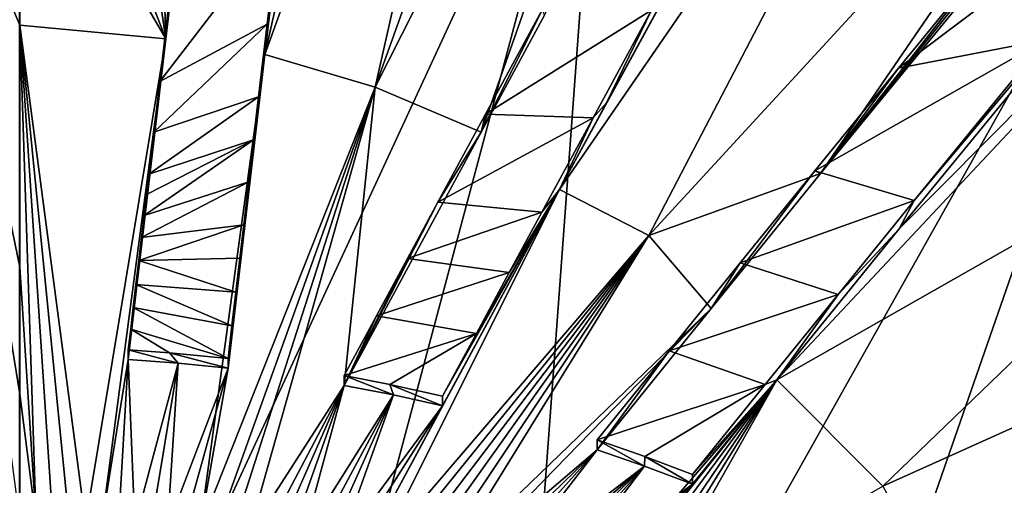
# Model space of a CAD drawing. Header units: metres. Extents: x -24 to 24, y -256 to 25.
# Tile 111 of 256: x 0 to 3.05, y -222.77 to -221.33. Entities that reach past the tile are written whole.
import ezdxf

# ---------------------------------------------------------------- set-up
doc = ezdxf.new("R2010")
doc.units = ezdxf.units.M
doc.layers.add('solid_DOMO_KURZ_SW0002', color=7, linetype='CONTINUOUS')

msp = doc.modelspace()

# ---------------------------------------------------------------- linework, layer by layer
at = {"layer": 'solid_DOMO_KURZ_SW0002'}
for points in [[(0.452931, -221.390457, 173.622437), (0.357336, -218.404282, 172.494614), (0.000295, -218.389465, 172.490082)], [(0.000309, -220.227051, 173.216187), (0.452931, -221.390457, 173.622437), (0.000295, -218.389465, 172.490082)], [(0.467708, -221.264847, 173.57991), (0.357336, -218.404282, 172.494614), (0.452931, -221.390457, 173.622437)], [(0.759415, -221.43808, 173.63356), (1.729699, -218.752151, 172.602402), (1.401074, -218.62323, 172.562408)], [(0.937979, -219.928513, 173.093613), (0.759415, -221.43808, 173.63356), (1.401074, -218.62323, 172.562408)], [(1.101148, -221.539581, 173.659225), (1.729699, -218.752151, 172.602402), (0.759415, -221.43808, 173.63356)], [(1.101148, -221.539581, 173.659225), (2.044414, -218.907349, 172.650589), (1.729699, -218.752151, 172.602402)], [(1.101148, -221.539581, 173.659225), (2.342509, -219.087219, 172.706497), (2.044414, -218.907349, 172.650589)], [(1.429207, -221.678696, 173.694489), (2.342509, -219.087219, 172.706497), (1.101148, -221.539581, 173.659225)], [(1.429207, -221.678696, 173.694489), (2.621764, -219.290222, 172.769653), (2.342509, -219.087219, 172.706497)], [(1.625873, -221.316406, 173.566528), (2.621764, -219.290222, 172.769653), (1.429207, -221.678696, 173.694489)], [(1.94863, -221.998978, 173.775711), (3.116345, -219.758667, 172.915604), (1.671883, -221.856689, 173.742783)], [(2.537431, -220.271576, 173.150055), (1.671883, -221.856689, 173.742783), (3.116345, -219.758667, 172.915604)], [(1.94863, -221.998978, 173.775711), (3.514157, -220.29689, 173.08371), (3.116345, -219.758667, 172.915604)], [(0.766855, -221.344849, 173.707703), (0.759415, -221.43808, 173.63356), (0.937979, -219.928513, 173.093613)], [(0.766855, -221.344849, 173.707703), (0.937979, -219.928513, 173.093613), (0.802502, -221.04216, 173.604172)], [(1.808788, -220.313385, 129.974518), (0, -224.223373, 131.73941), (-0.000026, -220.20903, 129.941605)], [(0.000309, -220.227051, 173.216187), (0.000311, -220.614883, 173.356766), (0.452931, -221.390457, 173.622437)], [(2.537431, -220.271576, 173.150055), (1.817358, -221.588455, 173.648926), (1.671883, -221.856689, 173.742783)], [(1.957348, -221.300949, 173.651917), (1.817358, -221.588455, 173.648926), (2.537431, -220.271576, 173.150055)], [(1.808788, -220.313385, 129.974518), (0.758414, -224.249207, 131.747559), (0, -224.223373, 131.73941)], [(1.808788, -220.313385, 129.974518), (1.513324, -224.326584, 131.771942), (0.758414, -224.249207, 131.747559)], [(1.808788, -220.313385, 129.974518), (3.591111, -220.624908, 130.072739), (1.513324, -224.326584, 131.771942)], [(2.480591, -221.8069, 173.684311), (3.514157, -220.29689, 173.08371), (1.94863, -221.998978, 173.775711)], [(2.480591, -221.8069, 173.684311), (3.449584, -220.623825, 173.208069), (3.514157, -220.29689, 173.08371)], [(-0.300855, -220.633163, 173.362183), (0.000311, -221.347733, 173.610703), (0.000311, -220.614883, 173.356766)], [(0.000311, -220.614883, 173.356766), (0.000311, -221.347733, 173.610703), (0.452931, -221.390457, 173.622437)], [(3.4496, -220.593628, 173.303833), (3.449584, -220.623825, 173.208069), (2.480591, -221.8069, 173.684311)], [(3.4496, -220.593628, 173.303833), (2.480591, -221.8069, 173.684311), (3.034733, -221.097931, 173.514801)], [(-0.300855, -220.633163, 173.362183), (0.000305, -222.886139, 174.095001), (0.000307, -222.490921, 173.976791)], [(-0.300855, -220.633163, 173.362183), (0.000307, -222.490921, 173.976791), (0.000309, -222.096878, 173.854691)], [(-0.300855, -220.633163, 173.362183), (0.000309, -222.096878, 173.854691), (0.000311, -221.347733, 173.610703)], [(3.591111, -220.624908, 130.072739), (2.260573, -224.455139, 131.812485), (1.513324, -224.326584, 131.771942)], [(3.591111, -220.624908, 130.072739), (2.996272, -224.634201, 131.868942), (2.260573, -224.455139, 131.812485)], [(3.591111, -220.624908, 130.072739), (5.321069, -221.139038, 130.234848), (2.996272, -224.634201, 131.868942)], [(2.721649, -221.480743, 173.666901), (3.177112, -221.392975, 173.603683), (3.725853, -220.725632, 173.325607)], [(3.034733, -221.097931, 173.514801), (2.721649, -221.480743, 173.666901), (3.725853, -220.725632, 173.325607)], [(3.725837, -220.755844, 173.229797), (2.723616, -221.979065, 173.723724), (3.805133, -220.888336, 173.268906)], [(2.770673, -221.891068, 173.797531), (2.723616, -221.979065, 173.723724), (3.725837, -220.755844, 173.229797)], [(2.770673, -221.891068, 173.797531), (3.725837, -220.755844, 173.229797), (3.177112, -221.392975, 173.603683)], [(2.344732, -222.44664, 173.894135), (3.982176, -221.515396, 173.465775), (3.805133, -220.888336, 173.268906)], [(2.723616, -221.979065, 173.723724), (2.344732, -222.44664, 173.894135), (3.805133, -220.888336, 173.268906)], [(0.802502, -221.04216, 173.604172), (0.460097, -221.299591, 173.697281), (0.433918, -221.522339, 173.771866)], [(0.766855, -221.344849, 173.707703), (0.802502, -221.04216, 173.604172), (0.433918, -221.522339, 173.771866)], [(3.034733, -221.097931, 173.514801), (2.480591, -221.8069, 173.684311), (2.721649, -221.480743, 173.666901)], [(5.321069, -221.139038, 130.234848), (3.716693, -224.862854, 131.94104), (2.996272, -224.634201, 131.868942)], [(0.460097, -221.299591, 173.697281), (0.467708, -221.264847, 173.57991), (0.452931, -221.390457, 173.622437)], [(0.460097, -221.299591, 173.697281), (0.452931, -221.390457, 173.622437), (0.433918, -221.522339, 173.771866)], [(1.618226, -221.3004, 173.667053), (1.625873, -221.316406, 173.566528), (1.429207, -221.678696, 173.694489)], [(1.618226, -221.3004, 173.667053), (1.429207, -221.678696, 173.694489), (1.442898, -221.623367, 173.781158)], [(1.957348, -221.300949, 173.651917), (1.618226, -221.3004, 173.667053), (1.442898, -221.623367, 173.781158)], [(1.775912, -221.634735, 173.771362), (1.957348, -221.300949, 173.651917), (1.442898, -221.623367, 173.781158)], [(1.775912, -221.634735, 173.771362), (1.817358, -221.588455, 173.648926), (1.957348, -221.300949, 173.651917)], [(0.000311, -221.347733, 173.610703), (0.000309, -222.096878, 173.854691), (0.05155, -222.886383, 174.095032)], [(0.000311, -221.347733, 173.610703), (0.15346, -222.888, 174.09523), (0.204336, -222.889343, 174.095398)], [(0.452931, -221.390457, 173.622437), (0.000311, -221.347733, 173.610703), (0.204336, -222.889343, 174.095398)], [(0.000311, -221.347733, 173.610703), (0.102577, -222.887009, 174.095108), (0.15346, -222.888, 174.09523)], [(0.000311, -221.347733, 173.610703), (0.05155, -222.886383, 174.095032), (0.102577, -222.887009, 174.095108)], [(0.766855, -221.344849, 173.707703), (0.433918, -221.522339, 173.771866), (0.415513, -221.679184, 173.823532)], [(0.740404, -221.569946, 173.78299), (0.766855, -221.344849, 173.707703), (0.415513, -221.679184, 173.823532)], [(0.740404, -221.569946, 173.78299), (0.759415, -221.43808, 173.63356), (0.766855, -221.344849, 173.707703)], [(0.452931, -221.390457, 173.622437), (0.204336, -222.889343, 174.095398), (0.255182, -222.891052, 174.095596)], [(0.336611, -222.383743, 173.942535), (0.452931, -221.390457, 173.622437), (0.255182, -222.891052, 174.095596)], [(0.433918, -221.522339, 173.771866), (0.452931, -221.390457, 173.622437), (0.336611, -222.383743, 173.942535)], [(2.462812, -221.798676, 173.78804), (2.770673, -221.891068, 173.797531), (3.177112, -221.392975, 173.603683)], [(2.721649, -221.480743, 173.666901), (2.462812, -221.798676, 173.78804), (3.177112, -221.392975, 173.603683)], [(0.759415, -221.43808, 173.63356), (0.645532, -222.410553, 173.946915), (0.558637, -222.909073, 174.097763)], [(1.101148, -221.539581, 173.659225), (0.759415, -221.43808, 173.63356), (0.558637, -222.909073, 174.097763)], [(0.645548, -222.380478, 174.042313), (0.645532, -222.410553, 173.946915), (0.759415, -221.43808, 173.63356)], [(0.645548, -222.380478, 174.042313), (0.759415, -221.43808, 173.63356), (0.657409, -222.278839, 174.010788)], [(0.657409, -222.278839, 174.010788), (0.759415, -221.43808, 173.63356), (0.66961, -222.174377, 173.978104)], [(0.66961, -222.174377, 173.978104), (0.759415, -221.43808, 173.63356), (0.68191, -222.069153, 173.94487)], [(0.68191, -222.069153, 173.94487), (0.759415, -221.43808, 173.63356), (0.694006, -221.965759, 173.911911)], [(0.694006, -221.965759, 173.911911), (0.759415, -221.43808, 173.63356), (0.709583, -221.832733, 173.86908)], [(0.709583, -221.832733, 173.86908), (0.759415, -221.43808, 173.63356), (0.724811, -221.70282, 173.826767)], [(0.724811, -221.70282, 173.826767), (0.759415, -221.43808, 173.63356), (0.740404, -221.569946, 173.78299)], [(2.721649, -221.480743, 173.666901), (2.480591, -221.8069, 173.684311), (2.462812, -221.798676, 173.78804)], [(0.433918, -221.522339, 173.771866), (0.336611, -222.383743, 173.942535), (0.415513, -221.679184, 173.823532)], [(2.67335, -222.77623, 173.9729), (3.982176, -221.515396, 173.465775), (2.344732, -222.44664, 173.894135)], [(2.67335, -222.77623, 173.9729), (4.041124, -222.160263, 173.668823), (3.982176, -221.515396, 173.465775)], [(1.101148, -221.539581, 173.659225), (0.558637, -222.909073, 174.097763), (0.609042, -222.913422, 174.098297)], [(1.101148, -221.539581, 173.659225), (0.609042, -222.913422, 174.098297), (0.659446, -222.918137, 174.098862)], [(1.101148, -221.539581, 173.659225), (0.659446, -222.918137, 174.098862), (0.709904, -222.923248, 174.099503)], [(1.005641, -222.463486, 173.955627), (1.101148, -221.539581, 173.659225), (0.709904, -222.923248, 174.099503)], [(1.005641, -222.463486, 173.955627), (1.429207, -221.678696, 173.694489), (1.101148, -221.539581, 173.659225)], [(0.740404, -221.569946, 173.78299), (0.415513, -221.679184, 173.823532), (0.400245, -221.809448, 173.865921)], [(0.724811, -221.70282, 173.826767), (0.740404, -221.569946, 173.78299), (0.400245, -221.809448, 173.865921)], [(1.775912, -221.634735, 173.771362), (1.671883, -221.856689, 173.742783), (1.817358, -221.588455, 173.648926)], [(1.442898, -221.623367, 173.781158), (1.429207, -221.678696, 173.694489), (1.295362, -221.895966, 173.874557)], [(1.775912, -221.634735, 173.771362), (1.442898, -221.623367, 173.781158), (1.295362, -221.895966, 173.874557)], [(1.617836, -221.926468, 173.872498), (1.775912, -221.634735, 173.771362), (1.295362, -221.895966, 173.874557)], [(1.617836, -221.926468, 173.872498), (1.671883, -221.856689, 173.742783), (1.775912, -221.634735, 173.771362)], [(0.415513, -221.679184, 173.823532), (0.336611, -222.383743, 173.942535), (0.400245, -221.809448, 173.865921)], [(1.295362, -221.895966, 173.874557), (1.429207, -221.678696, 173.694489), (1.005641, -222.463486, 173.955627)], [(0.724811, -221.70282, 173.826767), (0.392867, -221.872437, 173.886261), (0.385297, -221.937103, 173.907013)], [(0.709583, -221.832733, 173.86908), (0.724811, -221.70282, 173.826767), (0.385297, -221.937103, 173.907013)], [(0.724811, -221.70282, 173.826767), (0.400245, -221.809448, 173.865921), (0.392867, -221.872437, 173.886261)], [(2.480591, -221.8069, 173.684311), (1.94863, -221.998978, 173.775711), (2.14169, -222.225037, 173.837051)], [(2.462812, -221.798676, 173.78804), (2.480591, -221.8069, 173.684311), (2.14169, -222.225037, 173.837051)], [(2.462812, -221.798676, 173.78804), (2.14169, -222.225037, 173.837051), (2.231798, -222.083557, 173.892654)], [(2.462812, -221.798676, 173.78804), (2.231798, -222.083557, 173.892654), (2.770673, -221.891068, 173.797531)], [(0.400245, -221.809448, 173.865921), (0.336611, -222.383743, 173.942535), (0.392867, -221.872437, 173.886261)], [(0.709583, -221.832733, 173.86908), (0.385297, -221.937103, 173.907013), (0.377324, -222.005249, 173.928757)], [(0.694006, -221.965759, 173.911911), (0.709583, -221.832733, 173.86908), (0.377324, -222.005249, 173.928757)], [(1.671883, -221.856689, 173.742783), (1.069804, -222.972321, 174.105804), (1.110014, -222.979279, 174.106735)], [(1.671883, -221.856689, 173.742783), (1.310105, -222.526932, 173.96608), (1.069804, -222.972321, 174.105804)], [(1.94863, -221.998978, 173.775711), (1.671883, -221.856689, 173.742783), (1.110014, -222.979279, 174.106735)], [(1.31012, -222.496841, 174.061508), (1.310105, -222.526932, 173.96608), (1.671883, -221.856689, 173.742783)], [(1.31012, -222.496841, 174.061508), (1.671883, -221.856689, 173.742783), (1.414659, -222.302704, 173.998459)], [(1.414659, -222.302704, 173.998459), (1.671883, -221.856689, 173.742783), (1.516644, -222.113678, 173.935791)], [(1.516644, -222.113678, 173.935791), (1.671883, -221.856689, 173.742783), (1.617836, -221.926468, 173.872498)], [(0.392867, -221.872437, 173.886261), (0.336611, -222.383743, 173.942535), (0.385297, -221.937103, 173.907013)], [(1.295362, -221.895966, 173.874557), (1.005641, -222.463486, 173.955627), (1.20126, -222.070221, 173.932892)], [(1.617836, -221.926468, 173.872498), (1.295362, -221.895966, 173.874557), (1.20126, -222.070221, 173.932892)], [(2.231798, -222.083557, 173.892654), (2.534813, -222.18161, 173.905304), (2.770673, -221.891068, 173.797531)], [(2.534813, -222.18161, 173.905304), (2.723616, -221.979065, 173.723724), (2.770673, -221.891068, 173.797531)], [(1.516644, -222.113678, 173.935791), (1.617836, -221.926468, 173.872498), (1.20126, -222.070221, 173.932892)], [(0.385297, -221.937103, 173.907013), (0.336611, -222.383743, 173.942535), (0.377324, -222.005249, 173.928757)], [(0.694006, -221.965759, 173.911911), (0.377324, -222.005249, 173.928757), (0.368914, -222.077164, 173.951569)], [(0.68191, -222.069153, 173.94487), (0.694006, -221.965759, 173.911911), (0.368914, -222.077164, 173.951569)], [(2.534813, -222.18161, 173.905304), (2.344732, -222.44664, 173.894135), (2.723616, -221.979065, 173.723724)], [(0.377324, -222.005249, 173.928757), (0.336611, -222.383743, 173.942535), (0.368914, -222.077164, 173.951569)], [(1.94863, -221.998978, 173.775711), (1.110014, -222.979279, 174.106735), (1.150629, -222.986649, 174.107727)], [(1.94863, -221.998978, 173.775711), (1.150629, -222.986649, 174.107727), (1.191656, -222.994446, 174.108795)], [(1.94863, -221.998978, 173.775711), (1.191656, -222.994446, 174.108795), (1.233437, -223.002716, 174.109924)], [(1.94863, -221.998978, 173.775711), (1.233437, -223.002716, 174.109924), (1.275697, -223.011475, 174.111145)], [(1.94863, -221.998978, 173.775711), (1.275697, -223.011475, 174.111145), (1.317841, -223.020691, 174.112442)], [(2.14169, -222.225037, 173.837051), (1.94863, -221.998978, 173.775711), (1.317841, -223.020691, 174.112442)], [(0.368914, -222.077164, 173.951569), (0.336611, -222.383743, 173.942535), (0.360345, -222.150497, 173.97467)], [(0.66961, -222.174377, 173.978104), (0.368914, -222.077164, 173.951569), (0.360345, -222.150497, 173.97467)], [(0.66961, -222.174377, 173.978104), (0.68191, -222.069153, 173.94487), (0.368914, -222.077164, 173.951569)], [(1.20126, -222.070221, 173.932892), (1.005641, -222.463486, 173.955627), (1.105366, -222.248108, 173.991333)], [(1.516644, -222.113678, 173.935791), (1.20126, -222.070221, 173.932892), (1.105366, -222.248108, 173.991333)], [(0.000309, -222.096878, 173.854691), (0.000307, -222.490921, 173.976791), (0.05155, -222.886383, 174.095032)], [(2.231798, -222.083557, 173.892654), (2.14169, -222.225037, 173.837051), (2.01127, -222.356461, 173.98941)], [(2.231798, -222.083557, 173.892654), (2.01127, -222.356461, 173.98941), (2.534813, -222.18161, 173.905304)], [(1.414659, -222.302704, 173.998459), (1.516644, -222.113678, 173.935791), (1.105366, -222.248108, 173.991333)], [(0.360345, -222.150497, 173.97467), (0.336611, -222.383743, 173.942535), (0.35202, -222.221756, 173.996979)], [(0.657409, -222.278839, 174.010788), (0.360345, -222.150497, 173.97467), (0.35202, -222.221756, 173.996979)], [(0.657409, -222.278839, 174.010788), (0.66961, -222.174377, 173.978104), (0.360345, -222.150497, 173.97467)], [(2.893137, -223.176575, 174.074493), (4.041124, -222.160263, 173.668823), (2.67335, -222.77623, 173.9729)], [(2.893137, -223.176575, 174.074493), (3.980631, -222.804581, 173.872269), (4.041124, -222.160263, 173.668823)], [(2.01127, -222.356461, 173.98941), (2.30933, -222.460373, 174.005112), (2.534813, -222.18161, 173.905304)], [(2.30933, -222.460373, 174.005112), (2.344732, -222.44664, 173.894135), (2.534813, -222.18161, 173.905304)], [(0.35202, -222.221756, 173.996979), (0.336611, -222.383743, 173.942535), (0.344129, -222.289368, 174.018021)], [(0.645548, -222.380478, 174.042313), (0.35202, -222.221756, 173.996979), (0.344129, -222.289368, 174.018021)], [(0.645548, -222.380478, 174.042313), (0.657409, -222.278839, 174.010788), (0.35202, -222.221756, 173.996979)], [(2.14169, -222.225037, 173.837051), (1.317841, -223.020691, 174.112442), (1.359349, -223.030228, 174.113831)], [(1.788791, -222.662842, 173.988495), (2.14169, -222.225037, 173.837051), (1.359349, -223.030228, 174.113831)], [(2.01127, -222.356461, 173.98941), (2.14169, -222.225037, 173.837051), (1.788791, -222.662842, 173.988495)], [(1.105366, -222.248108, 173.991333), (1.005641, -222.463486, 173.955627), (1.005657, -222.433411, 174.051025)], [(1.414659, -222.302704, 173.998459), (1.105366, -222.248108, 173.991333), (1.005657, -222.433411, 174.051025)], [(0.344129, -222.289368, 174.018021), (0.336611, -222.383743, 173.942535), (0.336627, -222.353668, 174.037903)], [(0.463932, -222.362656, 174.039383), (0.344129, -222.289368, 174.018021), (0.336627, -222.353668, 174.037903)], [(0.463932, -222.362656, 174.039383), (0.645548, -222.380478, 174.042313), (0.344129, -222.289368, 174.018021)], [(1.146378, -222.460571, 174.055511), (1.414659, -222.302704, 173.998459), (1.005657, -222.433411, 174.051025)], [(1.146378, -222.460571, 174.055511), (1.31012, -222.496841, 174.061508), (1.414659, -222.302704, 173.998459)], [(0.336627, -222.353668, 174.037903), (0.336611, -222.383743, 173.942535), (0.491217, -222.395035, 173.944382)], [(0.463932, -222.362656, 174.039383), (0.336627, -222.353668, 174.037903), (0.491217, -222.395035, 173.944382)], [(2.01127, -222.356461, 173.98941), (1.788791, -222.662842, 173.988495), (1.788807, -222.632736, 174.083969)], [(2.01127, -222.356461, 173.98941), (1.788807, -222.632736, 174.083969), (2.30933, -222.460373, 174.005112)], [(0.336611, -222.383743, 173.942535), (0.255182, -222.891052, 174.095596), (0.305883, -222.893143, 174.09584)], [(0.336611, -222.383743, 173.942535), (0.305883, -222.893143, 174.09584), (0.35655, -222.895584, 174.09613)], [(0.491217, -222.395035, 173.944382), (0.336611, -222.383743, 173.942535), (0.35655, -222.895584, 174.09613)], [(0.463932, -222.362656, 174.039383), (0.491217, -222.395035, 173.944382), (0.645532, -222.410553, 173.946915)], [(0.463932, -222.362656, 174.039383), (0.645532, -222.410553, 173.946915), (0.645548, -222.380478, 174.042313)], [(0.491217, -222.395035, 173.944382), (0.35655, -222.895584, 174.09613), (0.407183, -222.898392, 174.096466)], [(0.491217, -222.395035, 173.944382), (0.407183, -222.898392, 174.096466), (0.457694, -222.901596, 174.096863)], [(0.645532, -222.410553, 173.946915), (0.491217, -222.395035, 173.944382), (0.457694, -222.901596, 174.096863)], [(0.645532, -222.410553, 173.946915), (0.457694, -222.901596, 174.096863), (0.508175, -222.905136, 174.09729)], [(0.645532, -222.410553, 173.946915), (0.508175, -222.905136, 174.09729), (0.558637, -222.909073, 174.097763)], [(1.005657, -222.433411, 174.051025), (1.005641, -222.463486, 173.955627), (1.157624, -222.492981, 173.96048)], [(1.146378, -222.460571, 174.055511), (1.005657, -222.433411, 174.051025), (1.157624, -222.492981, 173.96048)], [(2.344732, -222.44664, 173.894135), (1.746318, -223.14296, 174.131332), (1.779638, -223.155334, 174.133408)], [(2.344732, -222.44664, 173.894135), (2.084032, -222.770004, 174.00618), (1.746318, -223.14296, 174.131332)], [(2.344732, -222.44664, 173.894135), (1.779638, -223.155334, 174.133408), (1.811548, -223.167618, 174.135498)], [(2.344732, -222.44664, 173.894135), (1.811548, -223.167618, 174.135498), (1.847106, -223.181915, 174.13797)], [(2.344732, -222.44664, 173.894135), (1.847106, -223.181915, 174.13797), (1.881003, -223.196274, 174.140503)], [(2.344732, -222.44664, 173.894135), (1.881003, -223.196274, 174.140503), (1.913149, -223.210526, 174.143036)], [(2.67335, -222.77623, 173.9729), (2.344732, -222.44664, 173.894135), (1.913149, -223.210526, 174.143036)], [(2.084047, -222.739899, 174.101685), (2.084032, -222.770004, 174.00618), (2.344732, -222.44664, 173.894135)], [(2.084047, -222.739899, 174.101685), (2.344732, -222.44664, 173.894135), (2.30933, -222.460373, 174.005112)], [(1.005641, -222.463486, 173.955627), (0.709904, -222.923248, 174.099503), (0.760432, -222.928802, 174.100189)], [(1.005641, -222.463486, 173.955627), (0.760432, -222.928802, 174.100189), (0.798363, -222.933243, 174.100739)], [(1.005641, -222.463486, 173.955627), (0.798363, -222.933243, 174.100739), (0.836411, -222.937927, 174.101334)], [(1.005641, -222.463486, 173.955627), (0.836411, -222.937927, 174.101334), (0.874664, -222.942902, 174.101959)], [(1.157624, -222.492981, 173.96048), (1.005641, -222.463486, 173.955627), (0.874664, -222.942902, 174.101959)], [(1.146378, -222.460571, 174.055511), (1.157624, -222.492981, 173.96048), (1.310105, -222.526932, 173.96608)], [(1.146378, -222.460571, 174.055511), (1.310105, -222.526932, 173.96608), (1.31012, -222.496841, 174.061508)], [(1.788807, -222.632736, 174.083969), (1.936169, -222.683914, 174.092422), (2.30933, -222.460373, 174.005112)], [(1.936169, -222.683914, 174.092422), (2.084047, -222.739899, 174.101685), (2.30933, -222.460373, 174.005112)], [(0.000307, -222.490921, 173.976791), (0.000305, -222.886139, 174.095001), (0.05155, -222.886383, 174.095032)], [(1.157624, -222.492981, 173.96048), (0.874664, -222.942902, 174.101959), (0.913118, -222.948151, 174.102646)], [(1.157624, -222.492981, 173.96048), (0.913118, -222.948151, 174.102646), (0.951741, -222.953705, 174.103363)], [(1.157624, -222.492981, 173.96048), (0.951741, -222.953705, 174.103363), (0.990661, -222.959549, 174.104111)], [(1.310105, -222.526932, 173.96608), (1.157624, -222.492981, 173.96048), (0.990661, -222.959549, 174.104111)], [(1.310105, -222.526932, 173.96608), (0.990661, -222.959549, 174.104111), (1.030005, -222.965744, 174.104935)], [(1.310105, -222.526932, 173.96608), (1.030005, -222.965744, 174.104935), (1.069804, -222.972321, 174.105804)], [(1.788807, -222.632736, 174.083969), (1.788791, -222.662842, 173.988495), (1.935264, -222.713699, 173.996887)], [(1.788807, -222.632736, 174.083969), (1.935264, -222.713699, 173.996887), (1.936169, -222.683914, 174.092422)], [(1.788791, -222.662842, 173.988495), (1.359349, -223.030228, 174.113831), (1.400728, -223.040085, 174.11525)], [(1.788791, -222.662842, 173.988495), (1.400728, -223.040085, 174.11525), (1.441717, -223.050247, 174.116745)], [(1.788791, -222.662842, 173.988495), (1.441717, -223.050247, 174.116745), (1.481704, -223.060684, 174.118301)], [(1.935264, -222.713699, 173.996887), (1.788791, -222.662842, 173.988495), (1.481704, -223.060684, 174.118301)], [(1.936169, -222.683914, 174.092422), (1.935264, -222.713699, 173.996887), (2.084032, -222.770004, 174.00618)], [(1.936169, -222.683914, 174.092422), (2.084032, -222.770004, 174.00618), (2.084047, -222.739899, 174.101685)], [(1.935264, -222.713699, 173.996887), (1.481704, -223.060684, 174.118301), (1.520172, -223.071274, 174.119919)], [(1.935264, -222.713699, 173.996887), (1.520172, -223.071274, 174.119919), (1.5574, -223.081833, 174.121536)], [(1.935264, -222.713699, 173.996887), (1.5574, -223.081833, 174.121536), (1.598493, -223.093948, 174.123413)], [(1.935264, -222.713699, 173.996887), (1.598493, -223.093948, 174.123413), (1.637966, -223.106232, 174.125351)], [(2.084032, -222.770004, 174.00618), (1.935264, -222.713699, 173.996887), (1.637966, -223.106232, 174.125351)], [(2.084032, -222.770004, 174.00618), (1.637966, -223.106232, 174.125351), (1.675691, -223.118561, 174.127335)], [(2.084032, -222.770004, 174.00618), (1.675691, -223.118561, 174.127335), (1.711726, -223.130737, 174.129318)], [(2.084032, -222.770004, 174.00618), (1.711726, -223.130737, 174.129318), (1.746318, -223.14296, 174.131332)]]:
    msp.add_3dface(points, dxfattribs=at)

doc.saveas('drawing.dxf')
